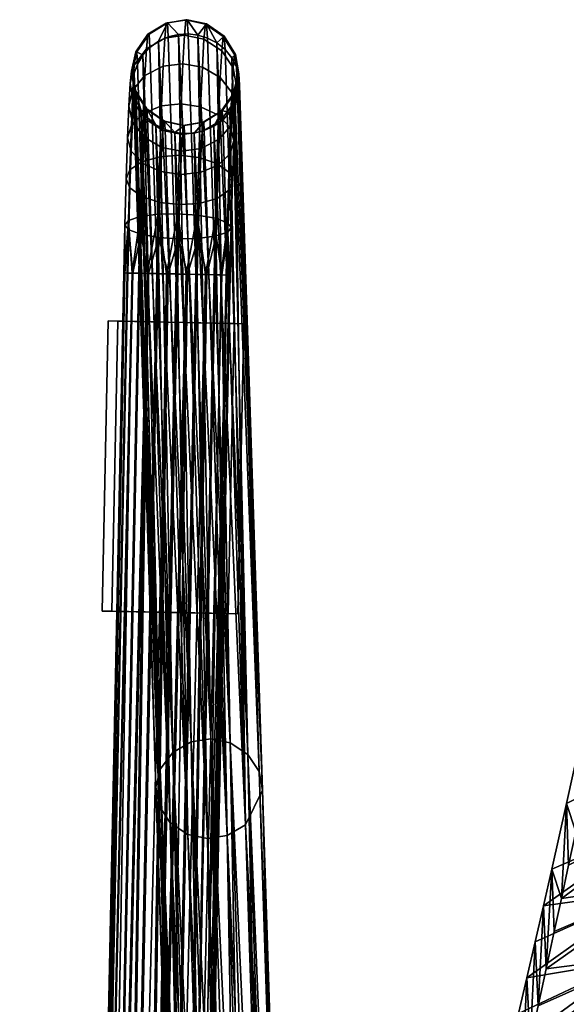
# Model space of a CAD drawing. Header units: millimetres. Extents: x -267 to 267, y -228 to 293.
# Tile 18 of 47: x -267 to -210, y 191 to 293. Entities that reach past the tile are written whole.
import ezdxf

# ---------------------------------------------------------------- set-up
doc = ezdxf.new("R2010")
doc.units = ezdxf.units.MM
doc.header["$MEASUREMENT"] = 0
for name, color, linetype, true_color in [('nozky', 7, 'Continuous', 0x1e1e1e), ('podnoz', 252, 'Continuous', 0x696969), ('ram', 7, 'Continuous', 0x000000)]:
    doc.layers.add(name, color=color, linetype=linetype, true_color=true_color)

msp = doc.modelspace()

# ---------------------------------------------------------------- meshes
at = {"layer": 'nozky'}
mesh = msp.add_polyface(dxfattribs=at)
corners = [(-257.72, 261.47, 8), (-243.72, 261.18, 8), (-244.72, 261.2), (-256.72, 261.45), (-243.72, 261.18, 8), (-244.72, 261.2), (-244.34, 231.19, 8), (-245.34, 231.21), (-244.34, 231.19, 8), (-258.34, 231.48, 8), (-245.34, 231.21), (-257.34, 231.46), (-258.34, 231.48, 8), (-257.34, 231.46), (-257.72, 261.47, 8), (-256.72, 261.45), (-258.34, 231.48, 8), (-244.34, 231.19, 8), (-257.72, 261.47, 8), (-243.72, 261.18, 8), (-257.34, 231.46), (-245.34, 231.21), (-256.72, 261.45), (-244.72, 261.2), (-266.26, -153.84, 8), (-252.26, -154.13, 8), (-253.26, -154.11), (-265.26, -153.86), (-252.26, -154.13, 8), (-253.26, -154.11), (-252.88, -184.12, 8), (-253.88, -184.1), (-252.88, -184.12, 8), (-266.87, -183.84, 8), (-253.88, -184.1), (-265.88, -183.86), (-266.87, -183.84, 8), (-265.88, -183.86), (-266.26, -153.84, 8), (-265.26, -153.86), (-266.87, -183.84, 8), (-252.88, -184.12, 8), (-266.26, -153.84, 8), (-252.26, -154.13, 8), (-265.88, -183.86), (-253.88, -184.1), (-265.26, -153.86), (-253.26, -154.11), (266.26, -153.84, 8), (252.26, -154.13, 8), (253.26, -154.11), (265.26, -153.86), (252.26, -154.13, 8), (253.26, -154.11), (252.88, -184.12, 8), (253.88, -184.1), (252.88, -184.12, 8), (266.88, -183.84, 8), (253.88, -184.1), (265.88, -183.86), (266.88, -183.84, 8), (265.88, -183.86), (266.26, -153.84, 8), (265.26, -153.86), (266.88, -183.84, 8), (252.88, -184.12, 8), (266.26, -153.84, 8), (252.26, -154.13, 8), (265.88, -183.86), (253.88, -184.1), (265.26, -153.86), (253.26, -154.11), (257.72, 261.47, 8), (243.72, 261.18, 8), (244.72, 261.2), (256.72, 261.45), (243.72, 261.18, 8), (244.72, 261.2), (244.34, 231.19, 8), (245.34, 231.21), (244.34, 231.19, 8), (258.34, 231.48, 8), (245.34, 231.21), (257.34, 231.46), (258.34, 231.48, 8), (257.34, 231.46), (257.72, 261.47, 8), (256.72, 261.45), (258.34, 231.48, 8), (244.34, 231.19, 8), (257.72, 261.47, 8), (243.72, 261.18, 8), (257.34, 231.46), (245.34, 231.21), (256.72, 261.45), (244.72, 261.2)]
mesh.append_faces([[corners[k] for k in face] for face in [(0, 1, 2, 3), (5, 4, 6, 7), (8, 9, 11, 10), (13, 12, 14, 15), (17, 19, 18, 16), (21, 20, 22, 23), (26, 27, 24, 25), (29, 28, 30, 31), (32, 33, 35, 34), (37, 36, 38, 39), (41, 43, 42, 40), (45, 44, 46, 47), (50, 49, 48, 51), (53, 55, 54, 52), (56, 58, 59, 57), (61, 63, 62, 60), (65, 64, 66, 67), (69, 71, 70, 68), (72, 75, 74, 73), (77, 79, 78, 76), (80, 82, 83, 81), (85, 87, 86, 84), (89, 88, 90, 91), (93, 95, 94, 92)]])
at = {"layer": 'podnoz'}
mesh = msp.add_polyface(dxfattribs=at)
corners = [(-253.93, 286.85, 14.85), (-254.1, 282.94, 10.44), (-255.33, 281.73, 11.85), (-255.18, 285.35, 15.93), (-252.05, 287.81, 14.12), (-252.22, 283.7, 9.5), (-250.02, 288.07, 13.87), (-250.2, 283.91, 9.18), (-255.45, 286.04, 21.49), (-255.59, 283.7, 17.09), (-255.23, 282.03, 18.24), (-255.1, 284.14, 22.22), (-255.03, 287.91, 20.75), (-253.77, 289.62, 20.05), (-251.88, 290.71, 19.58), (-249.85, 291.02, 19.4), (-254.99, 285.28, 26.71), (-253.92, 282.37, 22.87), (-253.81, 283.39, 26.92), (-255.33, 287.3, 26.46), (-254.89, 289.29, 26.2), (-253.62, 291.11, 25.94), (-251.73, 292.27, 25.75), (-249.7, 292.6, 25.66), (-254.9, 285.29, 31.34), (-253.73, 283.41, 31.09), (-255.23, 287.31, 31.58), (-254.78, 289.31, 31.81), (-253.5, 291.13, 32.01), (-251.6, 292.3, 32.11), (-249.57, 292.62, 32.12), (-253.67, 282.46, 35.03), (-254.36, 283.3, 35.36), (-255.1, 285.2, 36.07), (-254.84, 284.24, 35.71), (-255.16, 286.14, 36.42), (-254.16, 288.94, 37.45), (-253.42, 289.75, 37.74), (-255.03, 287.08, 36.77), (-254.7, 288.03, 37.12), (-252.52, 290.39, 37.97), (-250.48, 291.09, 38.2), (-249.48, 291.15, 38.21), (-251.52, 290.84, 38.12)]
mesh.append_faces([[corners[k] for k in face] for face in [(0, 1, 2, 3), (4, 5, 1, 0), (6, 7, 5, 4), (8, 9, 10, 11), (12, 3, 9, 8), (13, 0, 3, 12), (14, 4, 0, 13), (15, 6, 4, 14), (16, 11, 17, 18), (19, 8, 11, 16), (20, 12, 8, 19), (21, 13, 12, 20), (22, 14, 13, 21), (23, 15, 14, 22), (24, 16, 18, 25), (26, 19, 16, 24), (27, 20, 19, 26), (28, 21, 20, 27), (29, 22, 21, 28), (30, 23, 22, 29), (24, 25, 31, 32), (24, 33, 26, 26), (24, 34, 33, 33), (24, 32, 34, 34), (35, 26, 33, 33), (28, 27, 36, 37), (35, 38, 26, 26), (27, 26, 38, 39), (27, 39, 36, 36), (29, 28, 37, 40), (30, 29, 41, 42), (29, 40, 43, 43), (29, 43, 41, 41)]])
mesh = msp.add_polyface(dxfattribs=at)
corners = [(-248, 287.7, 14.06), (-248.18, 283.6, 9.44), (-250.2, 283.91, 9.18), (-250.02, 288.07, 13.87), (-246.15, 286.65, 14.73), (-246.32, 282.74, 10.33), (-244.95, 285.09, 15.77), (-245.11, 281.47, 11.7), (-244.88, 283.87, 22.04), (-245, 281.76, 18.08), (-244.59, 283.41, 16.92), (-244.46, 285.74, 21.3), (-247.84, 290.6, 19.51), (-249.85, 291.02, 19.4), (-245.99, 289.41, 19.92), (-244.81, 287.64, 20.57), (-244.77, 285, 26.51), (-244.33, 287, 26.25), (-247.68, 292.16, 25.67), (-249.7, 292.6, 25.66), (-245.85, 290.9, 25.79), (-244.67, 289.01, 26), (-244.68, 285.02, 31.13), (-244.23, 287.01, 31.36), (-245.96, 283.2, 30.93), (-246.04, 283.18, 26.77), (-247.56, 292.19, 32.03), (-249.57, 292.62, 32.12), (-245.73, 290.92, 31.85), (-244.56, 289.03, 31.61), (-244.29, 284.91, 35.83), (-244.62, 283.96, 35.49), (-245.16, 283.05, 35.15), (-244.16, 285.85, 36.18), (-248.48, 291.04, 38.16), (-245.65, 289.54, 37.57), (-244.96, 288.69, 37.25), (-244.22, 286.79, 36.53), (-246.5, 290.23, 37.84), (-249.48, 291.15, 38.21), (-247.47, 290.73, 38.04), (-244.48, 287.76, 36.89)]
mesh.append_faces([[corners[k] for k in face] for face in [(0, 1, 2, 3), (4, 5, 1, 0), (6, 7, 5, 4), (8, 9, 10, 11), (12, 0, 3, 13), (14, 4, 0, 12), (15, 6, 4, 14), (11, 10, 6, 15), (16, 8, 11, 17), (18, 12, 13, 19), (20, 14, 12, 18), (21, 15, 14, 20), (17, 11, 15, 21), (22, 16, 17, 23), (24, 25, 16, 22), (26, 18, 19, 27), (28, 20, 18, 26), (29, 21, 20, 28), (23, 17, 21, 29), (22, 23, 30, 31), (22, 32, 24, 24), (23, 33, 30, 30), (32, 22, 31, 31), (27, 34, 26, 26), (29, 28, 35, 36), (23, 29, 37, 33), (38, 28, 26, 26), (27, 39, 34, 34), (26, 40, 38, 38), (28, 38, 35, 35), (29, 36, 41, 41), (29, 41, 37, 37), (26, 34, 40, 40)]])
mesh = msp.add_polyface(dxfattribs=at)
corners = [(-257.21, 41.21, 13.14), (-251.55, 266.34, 13.42), (-252.58, 266.36, 13.14), (-260.39, 41.28, 6.04), (-256.04, 266.44, 7.07), (-255.76, 266.43, 6.04), (-255.26, 266.42, 5.05), (-259.19, 41.25, 4.16), (-254.56, 266.41, 4.16), (-253.69, 266.39, 3.44), (-243.54, 209.36, 231.03), (-245.16, 283.05, 35.15), (-244.62, 283.96, 35.49), (-245.9, 282.25, 34.86), (-244.29, 284.91, 35.83), (-241.8, 212.96, 232.35), (-245.45, 208.26, 230.65), (-247.8, 281.15, 34.48), (-246.8, 281.6, 34.63), (-247.48, 207.95, 230.56), (-249.84, 280.84, 34.39), (-248.84, 280.9, 34.4), (-250.84, 280.96, 34.44), (-249.49, 208.37, 230.74), (-251.85, 281.26, 34.57), (-251.32, 209.57, 231.2), (-253.67, 282.46, 35.03), (-252.82, 281.76, 34.77), (-254.36, 283.3, 35.36), (-252.48, 211.35, 231.88), (-255.16, 286.14, 36.42), (-255.1, 285.2, 36.07), (-252.8, 213.26, 232.59), (-255.03, 287.08, 36.77), (-252.35, 215.14, 233.29), (-252.52, 290.39, 37.97), (-251.06, 216.86, 233.91), (-249.16, 217.95, 234.29), (-248.48, 291.04, 38.16), (-247.12, 218.26, 234.38), (-245.11, 217.85, 234.2), (-244.96, 288.69, 37.25), (-243.29, 216.65, 233.74), (-242.12, 214.87, 233.06), (-244.22, 286.79, 36.53), (-246.5, 290.23, 37.84), (-250.48, 291.09, 38.2), (-254.16, 288.94, 37.45)]
mesh.append_faces([[corners[k] for k in face] for face in [(0, 1, 2, 2), (3, 4, 5, 5), (6, 3, 5, 5), (7, 6, 8, 8), (7, 8, 9, 9), (10, 11, 12, 12), (10, 13, 11, 11), (12, 14, 15, 15), (16, 17, 18, 18), (19, 20, 21, 21), (19, 22, 20, 20), (21, 17, 16, 16), (18, 13, 10, 10), (18, 10, 16, 16), (15, 10, 12, 12), (16, 19, 21, 21), (19, 23, 22, 22), (24, 22, 23, 23), (25, 26, 27, 27), (28, 26, 25, 25), (23, 25, 27, 27), (29, 28, 25, 25), (23, 27, 24, 24), (30, 31, 32, 32), (32, 31, 29, 29), (33, 32, 34, 34), (35, 36, 37, 37), (38, 39, 40, 40), (41, 42, 43, 43), (44, 43, 15, 15), (45, 40, 42, 42), (46, 37, 39, 39), (47, 34, 36, 36)]])
mesh = msp.add_polyface(dxfattribs=at)
corners = [(-252.39, 273.73, 14.95), (-252.49, 270.1, 13.58), (-250.47, 269.96, 13.93), (-250.37, 273.5, 15.26), (-254.26, 274.34, 13.89), (-254.37, 270.43, 12.42), (-252.58, 266.36, 13.14), (-251.55, 266.34, 13.42), (-253.57, 266.39, 12.64), (-255.18, 266.42, 11.07), (-254.46, 266.4, 11.94), (-255.6, 270.9, 10.62), (-255.71, 266.43, 10.09), (-256.01, 266.44, 9.07), (-256.01, 271.38, 8.66), (-256.12, 266.44, 8.07), (-255.64, 271.85, 6.69), (-255.76, 266.43, 6.04), (-256.04, 266.44, 7.07), (-255.26, 266.42, 5.05), (-254.42, 272.26, 4.86), (-253.69, 266.39, 3.44), (-254.56, 266.41, 4.16), (-252.57, 272.51, 3.64), (-252.71, 266.37, 2.91), (-250.55, 272.55, 3.24), (-250.69, 266.33, 2.5), (-251.69, 266.35, 2.61), (-252.48, 211.35, 231.88), (-255.1, 285.2, 36.07), (-254.84, 284.24, 35.71), (-252.8, 213.26, 232.59), (-255.03, 287.08, 36.77), (-255.16, 286.14, 36.42), (-252.35, 215.14, 233.29), (-254.7, 288.03, 37.12), (-254.16, 288.94, 37.45), (-251.06, 216.86, 233.91), (-253.42, 289.75, 37.74), (-252.52, 290.39, 37.97), (-249.16, 217.95, 234.29), (-251.52, 290.84, 38.12), (-254.36, 283.3, 35.36)]
mesh.append_faces([[corners[k] for k in face] for face in [(0, 1, 2, 3), (4, 5, 1, 0), (1, 6, 7, 7), (1, 8, 6, 6), (2, 1, 7, 7), (1, 5, 8, 8), (5, 9, 10, 10), (11, 12, 9, 9), (12, 11, 13, 13), (13, 14, 15, 15), (14, 13, 11, 11), (5, 11, 9, 9), (10, 8, 5, 5), (16, 17, 18, 18), (16, 19, 17, 17), (20, 21, 22, 22), (23, 24, 21, 21), (22, 19, 20, 20), (25, 26, 27, 27), (27, 24, 23, 23), (16, 20, 19, 19), (20, 23, 21, 21), (23, 25, 27, 27), (14, 16, 18, 18), (14, 18, 15, 15), (28, 29, 30, 30), (31, 32, 33, 33), (32, 34, 35, 35), (36, 37, 38, 38), (39, 40, 41, 41), (37, 39, 38, 38), (34, 36, 35, 35), (28, 30, 42, 42)]])
mesh = msp.add_polyface(dxfattribs=at)
corners = [(-255.48, 275.23, 12.25), (-255.6, 270.9, 10.62), (-254.37, 270.43, 12.42), (-254.26, 274.34, 13.89), (-255.87, 276.18, 10.46), (-256.01, 271.38, 8.66), (-255.49, 277.11, 8.66), (-255.64, 271.85, 6.69), (-254.27, 277.94, 6.99), (-254.42, 272.26, 4.86), (-252.4, 278.46, 5.88), (-252.57, 272.51, 3.64), (-250.38, 278.6, 5.51), (-250.55, 272.55, 3.24), (-248.36, 278.37, 5.83), (-248.52, 272.42, 3.59), (-252.28, 276.92, 17.15), (-252.39, 273.73, 14.95), (-250.37, 273.5, 15.26), (-250.26, 276.61, 17.41), (-254.14, 277.77, 16.26), (-255.35, 279.04, 14.88), (-255.73, 280.4, 13.37), (-255.33, 281.73, 11.85), (-254.1, 282.94, 10.44), (-252.22, 283.7, 9.5), (-250.2, 283.91, 9.18), (-252.18, 279.41, 19.96), (-250.16, 279.04, 20.15), (-254.02, 280.47, 19.29), (-255.23, 282.03, 18.24), (-255.59, 283.7, 17.09), (-255.18, 285.35, 15.93), (-252.07, 281.18, 23.28), (-250.06, 280.76, 23.39), (-253.92, 282.37, 22.87), (-255.1, 284.14, 22.22), (-251.98, 282.13, 27.04), (-249.97, 281.69, 27.05), (-253.81, 283.39, 26.92), (-251.9, 282.14, 30.91), (-249.89, 281.7, 30.82), (-253.73, 283.41, 31.09), (-250.84, 280.96, 34.44), (-251.85, 281.26, 34.57), (-252.82, 281.76, 34.77), (-253.67, 282.46, 35.03), (-249.84, 280.84, 34.39), (-251.52, 290.84, 38.12), (-249.16, 217.95, 234.29), (-250.48, 291.09, 38.2)]
mesh.append_faces([[corners[k] for k in face] for face in [(0, 1, 2, 3), (4, 5, 1, 0), (6, 7, 5, 4), (8, 9, 7, 6), (10, 11, 9, 8), (12, 13, 11, 10), (14, 15, 13, 12), (16, 17, 18, 19), (20, 3, 17, 16), (21, 0, 3, 20), (22, 4, 0, 21), (23, 6, 4, 22), (24, 8, 6, 23), (25, 10, 8, 24), (26, 12, 10, 25), (27, 16, 19, 28), (29, 20, 16, 27), (30, 21, 20, 29), (31, 22, 21, 30), (32, 23, 22, 31), (33, 27, 28, 34), (35, 29, 27, 33), (36, 30, 29, 35), (37, 33, 34, 38), (39, 35, 33, 37), (40, 37, 38, 41), (42, 39, 37, 40), (41, 43, 40, 40), (42, 40, 44, 45), (40, 43, 44, 44), (42, 45, 46, 46), (41, 47, 43, 43), (48, 49, 50, 50)]])
mesh = msp.add_polyface(dxfattribs=at)
corners = [(-246.48, 274.15, 13.78), (-246.59, 270.26, 12.32), (-245.38, 270.67, 10.49), (-245.26, 274.99, 12.11), (-248.34, 273.63, 14.89), (-248.45, 270.01, 13.53), (-250.37, 273.5, 15.26), (-250.47, 269.96, 13.93), (-245.01, 271.14, 8.52), (-245.2, 266.21, 8.93), (-245.12, 266.21, 7.93), (-245.48, 266.22, 9.96), (-246.68, 266.24, 11.84), (-245.98, 266.23, 10.95), (-247.55, 266.26, 12.56), (-249.55, 266.3, 13.39), (-248.53, 266.28, 13.09), (-250.55, 266.32, 13.5), (-251.55, 266.34, 13.42), (-250.55, 272.55, 3.24), (-249.69, 266.31, 2.58), (-250.69, 266.33, 2.5), (-248.52, 272.42, 3.59), (-247.67, 266.26, 3.36), (-248.66, 266.28, 2.86), (-246.65, 272.09, 4.76), (-246.78, 266.25, 4.06), (-245.41, 271.62, 6.55), (-245.53, 266.22, 5.91), (-246.06, 266.23, 4.93), (-245.23, 266.21, 6.93), (-241.8, 212.96, 232.35), (-244.29, 284.91, 35.83), (-244.16, 285.85, 36.18), (-245.11, 217.85, 234.2), (-246.5, 290.23, 37.84), (-247.47, 290.73, 38.04), (-243.29, 216.65, 233.74), (-245.65, 289.54, 37.57), (-244.96, 288.69, 37.25), (-244.48, 287.76, 36.89), (-242.12, 214.87, 233.06), (-244.22, 286.79, 36.53)]
mesh.append_faces([[corners[k] for k in face] for face in [(0, 1, 2, 3), (4, 5, 1, 0), (6, 7, 5, 4), (8, 9, 10, 10), (2, 11, 9, 9), (1, 12, 13, 13), (1, 14, 12, 12), (13, 11, 2, 2), (5, 15, 16, 16), (7, 17, 15, 15), (18, 17, 7, 7), (16, 14, 5, 5), (2, 1, 13, 13), (1, 5, 14, 14), (5, 7, 15, 15), (8, 2, 9, 9), (19, 20, 21, 21), (22, 23, 24, 24), (25, 26, 23, 23), (24, 20, 22, 22), (19, 22, 20, 20), (22, 25, 23, 23), (27, 28, 29, 29), (27, 30, 28, 28), (27, 8, 10, 30), (25, 27, 29, 26), (31, 32, 33, 33), (34, 35, 36, 36), (35, 37, 38, 38), (38, 37, 39, 39), (40, 41, 42, 42), (42, 31, 33, 33), (41, 40, 39, 39)]])
mesh = msp.add_polyface(dxfattribs=at)
corners = [(-245.26, 274.99, 12.11), (-245.38, 270.67, 10.49), (-245.01, 271.14, 8.52), (-244.88, 275.92, 10.31), (-246.49, 277.76, 6.89), (-246.65, 272.09, 4.76), (-248.52, 272.42, 3.59), (-248.36, 278.37, 5.83), (-245.26, 276.86, 8.52), (-245.41, 271.62, 6.55), (-245.13, 278.79, 14.73), (-244.73, 280.12, 13.21), (-246.36, 277.58, 16.14), (-246.48, 274.15, 13.78), (-248.24, 276.81, 17.09), (-248.34, 273.63, 14.89), (-250.26, 276.61, 17.41), (-250.37, 273.5, 15.26), (-248.18, 283.6, 9.44), (-250.38, 278.6, 5.51), (-250.2, 283.91, 9.18), (-246.32, 282.74, 10.33), (-245.11, 281.47, 11.7), (-245, 281.76, 18.08), (-244.59, 283.41, 16.92), (-246.25, 280.26, 19.17), (-248.13, 279.31, 19.9), (-250.16, 279.04, 20.15), (-244.95, 285.09, 15.77), (-246.14, 282.16, 22.74), (-244.88, 283.87, 22.04), (-248.03, 281.07, 23.21), (-250.06, 280.76, 23.39), (-246.04, 283.18, 26.77), (-244.77, 285, 26.51), (-247.93, 282.02, 26.96), (-249.97, 281.69, 27.05), (-247.86, 282.03, 30.83), (-245.96, 283.2, 30.93), (-249.89, 281.7, 30.82), (-246.8, 281.6, 34.63), (-247.8, 281.15, 34.48), (-248.84, 280.9, 34.4), (-249.84, 280.84, 34.39), (-245.16, 283.05, 35.15), (-245.9, 282.25, 34.86), (-249.48, 291.15, 38.21), (-247.12, 218.26, 234.38), (-248.48, 291.04, 38.16), (-245.11, 217.85, 234.2), (-247.47, 290.73, 38.04), (-250.48, 291.09, 38.2)]
mesh.append_faces([[corners[k] for k in face] for face in [(0, 1, 2, 3), (4, 5, 6, 7), (8, 9, 5, 4), (3, 2, 9, 8), (10, 0, 3, 11), (12, 13, 0, 10), (14, 15, 13, 12), (16, 17, 15, 14), (18, 7, 19, 20), (21, 4, 7, 18), (22, 8, 4, 21), (11, 3, 8, 22), (23, 10, 11, 24), (25, 12, 10, 23), (26, 14, 12, 25), (27, 16, 14, 26), (24, 11, 22, 28), (29, 25, 23, 30), (31, 26, 25, 29), (32, 27, 26, 31), (33, 29, 30, 34), (35, 31, 29, 33), (36, 32, 31, 35), (37, 35, 33, 38), (39, 36, 35, 37), (37, 38, 40, 41), (39, 37, 42, 43), (38, 44, 45, 45), (38, 45, 40, 40), (37, 41, 42, 42), (46, 47, 48, 48), (49, 50, 48, 48), (51, 47, 46, 46)]])
mesh = msp.add_polyface(dxfattribs=at)
corners = [(-254.74, -184.08, 9.96), (-254.46, -184.09, 8.93), (-249.75, 41.06, 7.93), (-258.81, -184, 13.39), (-257.79, -184.02, 13.09), (-253.16, 41.13, 13.09), (-256.81, -184.04, 12.56), (-255.94, -184.06, 11.84), (-251.31, 41.09, 11.84), (-255.18, 41.17, 13.5), (-249.55, 266.3, 13.39), (-257.21, 41.21, 13.14), (-260.81, -183.96, 13.42), (-261.83, -183.94, 13.14), (-264.44, -183.89, 11.07), (-263.71, -183.9, 11.94), (-259.09, 41.25, 11.94), (-262.83, -183.92, 12.64), (-253.57, 266.39, 12.64), (-260.33, 41.28, 10.09), (-265.37, -183.87, 8.07), (-265.27, -183.87, 9.07), (-260.75, 41.29, 8.07), (-256.01, 266.44, 9.07), (-265.3, -183.87, 7.07), (-260.39, 41.28, 6.04), (-262.94, -183.92, 3.44), (-259.19, 41.25, 4.16), (-257.34, 41.22, 2.91), (-253.69, 266.39, 3.44), (-255.26, 266.42, 5.05), (-258.95, -184, 2.58), (-255.32, 41.17, 2.5), (-253.29, 41.13, 2.86), (-255.31, -184.07, 4.93), (-251.41, 41.09, 4.06), (-250.16, 41.07, 5.91), (-245.23, 266.21, 6.93), (-254.48, -184.09, 6.93), (-247.67, 266.26, 3.36), (-256.93, -184.04, 3.36), (-260.95, -183.96, 2.61), (-264.52, -183.88, 5.05), (-145, 138.94, 416.11), (-145, 92.04, 420.8), (-145, 92.34, 423.78), (-145, 139.24, 419.09), (-145, 92.04, 420.8), (-141.96, 89.14, 421.09), (-141.96, 89.43, 424.07), (-145, 92.34, 423.78), (-145, 92.04, 420.8), (-138.28, 86.9, 421.31), (-141.96, 89.14, 421.09), (-145, 92.34, 423.78), (-141.96, 89.43, 424.07), (-138.28, 87.2, 424.29)]
mesh.append_faces([[corners[k] for k in face] for face in [(0, 1, 2, 2), (3, 4, 5, 5), (6, 7, 8, 8), (6, 8, 5, 5), (2, 8, 0, 0), (5, 9, 3, 3), (10, 9, 5, 5), (9, 11, 12, 12), (13, 12, 11, 11), (14, 15, 16, 16), (11, 16, 17, 13), (18, 16, 11, 11), (19, 14, 16, 16), (20, 21, 22, 22), (23, 22, 19, 19), (22, 21, 19, 19), (24, 22, 25, 25), (26, 27, 28, 28), (29, 28, 27, 27), (30, 27, 25, 25), (31, 32, 33, 33), (34, 35, 36, 36), (36, 37, 2, 2), (38, 36, 2, 2), (39, 35, 33, 33), (40, 33, 35, 35), (41, 28, 32, 32), (42, 25, 27, 27), (43, 44, 45, 46), (47, 48, 49, 50), (51, 52, 53, 53), (54, 55, 56, 56)]])
mesh = msp.add_polyface(dxfattribs=at)
corners = [(-253.16, 41.13, 13.09), (-251.31, 41.09, 11.84), (-247.55, 266.26, 12.56), (-248.53, 266.28, 13.09), (-249.75, 41.06, 7.93), (-245.48, 266.22, 9.96), (-257.21, 41.21, 13.14), (-255.18, 41.17, 13.5), (-251.55, 266.34, 13.42), (-260.33, 41.28, 10.09), (-259.09, 41.25, 11.94), (-254.46, 266.4, 11.94), (-255.18, 266.42, 11.07), (-245.2, 266.21, 8.93), (-245.98, 266.23, 10.95), (-246.68, 266.24, 11.84), (-249.55, 266.3, 13.39), (-250.55, 266.32, 13.5), (-252.58, 266.36, 13.14), (-253.57, 266.39, 12.64), (-255.71, 266.43, 10.09), (-256.01, 266.44, 9.07), (-256.12, 266.44, 8.07), (-260.75, 41.29, 8.07), (-260.39, 41.28, 6.04), (-256.04, 266.44, 7.07), (-255.32, 41.17, 2.5), (-257.34, 41.22, 2.91), (-252.71, 266.37, 2.91), (-251.69, 266.35, 2.61), (-253.29, 41.13, 2.86), (-249.69, 266.31, 2.58), (-248.66, 266.28, 2.86), (-250.16, 41.07, 5.91), (-251.41, 41.09, 4.06), (-246.78, 266.25, 4.06), (-246.06, 266.23, 4.93), (-253.69, 266.39, 3.44), (-247.48, 207.95, 230.56), (-245.45, 208.26, 230.65), (-244.12, 135.12, 426.74), (-245.12, 135.07, 426.73), (-243.09, 135.37, 426.82), (-242.09, 135.82, 426.97), (-246.12, 135.18, 426.78), (-252.35, 215.14, 233.29), (-250.31, 141.3, 429.11), (-249.99, 142.25, 429.46), (-249.44, 143.16, 429.79), (-251.06, 216.86, 233.91), (-248.7, 143.97, 430.08), (-247.8, 144.61, 430.31), (-249.16, 217.95, 234.29), (-246.8, 145.07, 430.46), (-245.77, 145.31, 430.54), (-247.12, 218.26, 234.38), (-244.76, 145.37, 430.55), (-243.76, 145.26, 430.5), (-245.11, 217.85, 234.2), (-242.75, 144.96, 430.37), (-243.29, 216.65, 233.74), (-241.78, 144.45, 430.17), (-240.93, 143.76, 429.91)]
mesh.append_faces([[corners[k] for k in face] for face in [(0, 1, 2, 3), (1, 4, 5, 5), (6, 7, 8, 8), (9, 10, 11, 12), (13, 5, 4, 4), (14, 15, 1, 1), (15, 2, 1, 1), (5, 14, 1, 1), (16, 17, 7, 7), (17, 8, 7, 7), (18, 19, 6, 6), (12, 20, 9, 9), (19, 11, 10, 10), (21, 22, 23, 23), (24, 23, 22, 25), (20, 21, 9, 9), (26, 27, 28, 29), (30, 26, 31, 32), (33, 34, 35, 36), (37, 28, 27, 27), (38, 39, 40, 41), (42, 39, 43, 43), (41, 44, 38, 38), (45, 46, 47, 47), (48, 45, 47, 47), (49, 48, 50, 50), (49, 50, 51, 51), (52, 53, 54, 54), (55, 56, 57, 57), (58, 57, 59, 59), (55, 54, 56, 56), (60, 61, 62, 62), (58, 59, 61, 61)]])
mesh = msp.add_polyface(dxfattribs=at)
corners = [(-253.16, 41.13, 13.09), (-248.53, 266.28, 13.09), (-249.55, 266.3, 13.39), (-255.32, 41.17, 2.5), (-250.69, 266.33, 2.5), (-249.69, 266.31, 2.58), (-251.69, 266.35, 2.61), (-251.41, 41.09, 4.06), (-247.67, 266.26, 3.36), (-246.78, 266.25, 4.06), (-250.16, 41.07, 5.91), (-245.53, 266.22, 5.91), (-245.23, 266.21, 6.93), (-249.75, 41.06, 7.93), (-245.12, 266.21, 7.93), (-246.06, 266.23, 4.93), (-253.29, 41.13, 2.86), (-248.66, 266.28, 2.86), (-245.45, 208.26, 230.65), (-243.54, 209.36, 231.03), (-241.18, 136.47, 427.2), (-242.09, 135.82, 426.97), (-241.8, 212.96, 232.35), (-239.9, 138.18, 427.82), (-251.32, 209.57, 231.2), (-249.49, 208.37, 230.74), (-247.13, 135.48, 426.9), (-248.1, 135.99, 427.1), (-247.48, 207.95, 230.56), (-246.12, 135.18, 426.78), (-252.8, 213.26, 232.59), (-252.48, 211.35, 231.88), (-250.38, 139.43, 428.41), (-250.44, 140.37, 428.76), (-249.64, 137.52, 427.69), (-239.57, 139.14, 428.17), (-240.44, 137.28, 427.49), (-239.45, 140.07, 428.52), (-248.96, 136.68, 427.37), (-250.12, 138.46, 428.05), (-250.31, 141.3, 429.11), (-252.35, 215.14, 233.29), (-247.8, 144.61, 430.31), (-249.16, 217.95, 234.29), (-251.06, 216.86, 233.91), (-249.44, 143.16, 429.79), (-245.77, 145.31, 430.54), (-247.12, 218.26, 234.38), (-243.76, 145.26, 430.5), (-245.11, 217.85, 234.2), (-242.12, 214.87, 233.06), (-243.29, 216.65, 233.74), (-240.24, 142.92, 429.58), (-239.77, 141.98, 429.23), (-239.5, 141.01, 428.87), (-241.78, 144.45, 430.17), (-246.8, 145.07, 430.46)]
mesh.append_faces([[corners[k] for k in face] for face in [(0, 1, 2, 2), (3, 4, 5, 5), (3, 6, 4, 4), (7, 8, 9, 9), (10, 11, 12, 12), (13, 12, 14, 14), (10, 15, 11, 11), (16, 17, 8, 8), (18, 19, 20, 21), (19, 22, 23, 23), (24, 25, 26, 27), (25, 28, 29, 29), (30, 31, 32, 33), (31, 24, 34, 34), (35, 23, 22, 22), (36, 20, 19, 19), (23, 36, 19, 19), (37, 35, 22, 22), (38, 34, 24, 24), (34, 39, 31, 31), (27, 38, 24, 24), (30, 40, 41, 41), (33, 40, 30, 30), (39, 32, 31, 31), (42, 43, 44, 44), (45, 44, 41, 41), (46, 47, 43, 43), (47, 48, 49, 49), (50, 51, 52, 53), (50, 54, 22, 22), (55, 51, 49, 49), (42, 56, 43, 43)]])
mesh = msp.add_polyface(dxfattribs=at)
corners = [(-245.12, 266.21, 7.93), (-245.2, 266.21, 8.93), (-249.75, 41.06, 7.93), (-245.45, 208.26, 230.65), (-243.09, 135.37, 426.82), (-244.12, 135.12, 426.74), (-249.49, 208.37, 230.74), (-246.12, 135.18, 426.78), (-247.13, 135.48, 426.9), (-247.3, 138.37, 439.56), (-249.26, 140.24, 434.78), (-249.7, 138.32, 434.17), (-247.71, 136.43, 439.01), (-246.15, 140.28, 439.67), (-248.01, 142.05, 435.14), (-244.47, 141.69, 439.26), (-246.16, 143.3, 435.13), (-242.66, 142.32, 438.49), (-244.19, 143.78, 434.78), (-240.89, 142.24, 437.44), (-242.24, 143.53, 434.16), (-243.28, 138.72, 443.5), (-244.26, 136.72, 443.61), (-241.84, 140.26, 442.75), (-240.32, 141.05, 441.61), (-239.55, 137.43, 446.5), (-240.31, 135.35, 446.79), (-249.4, 136.45, 433.36), (-250.12, 138.46, 428.05), (-249.64, 137.52, 427.69), (-250.38, 139.43, 428.41), (-250.44, 140.37, 428.76), (-249.99, 142.25, 429.46), (-250.31, 141.3, 429.11), (-249.44, 143.16, 429.79), (-247.8, 144.61, 430.31), (-248.7, 143.97, 430.08), (-246.8, 145.07, 430.46), (-244.76, 145.37, 430.55), (-245.77, 145.31, 430.54), (-243.76, 145.26, 430.5), (-241.78, 144.45, 430.17), (-242.75, 144.96, 430.37), (-240.47, 142.48, 433.28)]
mesh.append_faces([[corners[k] for k in face] for face in [(0, 1, 2, 2), (3, 4, 5, 5), (6, 7, 8, 8), (9, 10, 11, 12), (13, 14, 10, 9), (15, 16, 14, 13), (17, 18, 16, 15), (19, 20, 18, 17), (21, 13, 9, 22), (23, 15, 13, 21), (24, 17, 15, 23), (25, 21, 22, 26), (27, 28, 29, 29), (28, 27, 30, 30), (30, 11, 31, 31), (11, 30, 27, 27), (10, 32, 33, 33), (10, 34, 32, 32), (14, 35, 36, 36), (16, 37, 35, 35), (36, 34, 14, 14), (18, 38, 39, 39), (18, 40, 38, 38), (20, 41, 42, 42), (42, 40, 20, 20), (39, 37, 16, 16), (10, 14, 34, 34), (14, 16, 35, 35), (18, 20, 40, 40), (20, 43, 41, 41), (16, 18, 39, 39), (11, 10, 33, 33), (11, 33, 31, 31)]])
mesh = msp.add_polyface(dxfattribs=at)
corners = [(-243.29, 216.65, 233.74), (-240.93, 143.76, 429.91), (-240.24, 142.92, 429.58), (-242.12, 214.87, 233.06), (-239.77, 141.98, 429.23), (-239.5, 141.01, 428.87), (-241.8, 212.96, 232.35), (-239.45, 140.07, 428.52), (-239.29, 141.35, 436.17), (-240.47, 142.48, 433.28), (-242.24, 143.53, 434.16), (-240.89, 142.24, 437.44), (-238.27, 139.78, 434.96), (-239.35, 140.81, 432.33), (-238, 137.94, 434.08), (-239.04, 138.93, 431.53), (-238.83, 141.12, 440.19), (-242.66, 142.32, 438.49), (-240.32, 141.05, 441.61), (-237.48, 140.37, 438.57), (-236.64, 138.89, 437.14), (-237.29, 140, 444.05), (-241.84, 140.26, 442.75), (-238.45, 139.08, 445.49), (-236.16, 140.19, 442.34), (-235.16, 139.56, 440.45), (-234.54, 138.16, 438.83), (-233.71, 139.2, 445.75), (-234.44, 138.18, 447.39), (-233.01, 139.49, 443.84), (-232.4, 138.95, 441.76), (-229.47, 139.04, 444.61), (-229.71, 138.68, 446.62), (-229.28, 138.55, 442.44), (-239.57, 139.14, 428.17), (-241.78, 144.45, 430.17), (-225.65, 138.87, 444.58), (-221.65, 139.03, 443.67), (-222, 138.9, 442.62), (-221.3, 138.94, 444.67), (-213.92, 139.64, 441.08), (-214.56, 139.16, 439), (-222.32, 138.54, 441.6), (-213.26, 139.29, 443)]
mesh.append_faces([[corners[k] for k in face] for face in [(0, 1, 2, 2), (3, 4, 5, 5), (6, 5, 7, 7), (8, 9, 10, 11), (12, 13, 9, 8), (14, 15, 13, 12), (16, 11, 17, 18), (19, 8, 11, 16), (20, 12, 8, 19), (21, 18, 22, 23), (24, 16, 18, 21), (25, 19, 16, 24), (26, 20, 19, 25), (27, 21, 23, 28), (29, 24, 21, 27), (30, 25, 24, 29), (31, 29, 27, 32), (33, 30, 29, 31), (15, 34, 7, 7), (9, 1, 35, 35), (13, 4, 2, 2), (13, 5, 4, 4), (13, 15, 5, 5), (15, 7, 5, 5), (9, 13, 2, 2), (2, 1, 9, 9), (36, 37, 38, 38), (36, 39, 37, 37), (40, 37, 39, 39), (41, 42, 38, 38), (38, 37, 40, 40), (43, 40, 39, 39), (40, 41, 38, 38)]])
at = {"layer": 'ram'}
mesh = msp.add_polyface(dxfattribs=at)
corners = [(-207.33, 225.39, 764.51), (-207.96, 215.64, 753.1), (-207.22, 219.16, 765.52), (-209.42, 208.65, 728.25), (-208.85, 218.44, 738.83), (-210.37, 211.57, 713.12), (-208.69, 212.14, 740.68), (-211.89, 204.79, 687.39), (-210.89, 201.75, 703.38), (-212.75, 201.01, 672.9), (-212.46, 194.49, 676.86), (-210.16, 205.19, 715.82), (-211.63, 198.33, 690.93), (-213.29, 190.67, 662.79), (-213.61, 197.26, 658.4), (-214.12, 186.88, 648.7), (-214.47, 193.54, 643.9), (-214.96, 183.12, 634.61), (-215.33, 189.85, 629.39), (-215.79, 179.38, 620.51), (-216.19, 186.18, 614.87), (-185.86, 215.97, 717.82), (-184.2, 223.9, 746.47), (-196.54, 219.02, 746.88), (-198.21, 211.11, 718.47), (-187.53, 208.31, 689.12), (-199.89, 203.38, 690.02), (-189.19, 200.95, 660.42), (-201.56, 195.88, 661.59), (-190.86, 193.89, 631.67), (-203.24, 188.57, 633.12), (-192.52, 187.1, 602.86), (-204.91, 181.45, 604.61), (-178.22, 198.89, 630.3), (-176.58, 205.72, 659.32), (-179.85, 192.41, 601.21), (-181.49, 186.28, 572.06), (-194.19, 180.59, 574), (-207.22, 219.16, 765.52), (-207.96, 215.64, 753.1), (-208.69, 212.14, 740.68), (-209.42, 208.65, 728.25), (-210.16, 205.19, 715.82), (-210.89, 201.75, 703.38), (-211.63, 198.33, 690.93), (-212.46, 194.49, 676.86), (-213.29, 190.67, 662.79), (-214.12, 186.88, 648.7), (-214.96, 183.12, 634.61), (-187.81, 214.82, 685.58), (-200.16, 209.87, 686.48), (-198.43, 217.45, 715.78), (-186.09, 222.32, 715.14), (-189.54, 207.64, 656.04), (-201.89, 202.51, 657.21), (-176.93, 212.45, 654.94), (-175.24, 219.46, 684.74), (-191.26, 200.76, 626.44), (-203.63, 195.37, 627.9), (-178.62, 205.83, 625.07), (-192.98, 194.18, 596.79), (-205.36, 188.43, 598.55), (-180.32, 199.58, 595.14), (-194.71, 187.87, 567.09), (-207.1, 181.68, 569.16), (-182.02, 193.69, 565.15), (-184.88, 184.47, 514.5), (-197.63, 177.81, 516.94), (-208.85, 218.44, 738.83), (-196.7, 225.24, 745.03), (-210.37, 211.57, 713.12), (-212.75, 201.01, 672.9), (-211.89, 204.79, 687.39), (-214.47, 193.54, 643.9), (-213.61, 197.26, 658.4), (-216.19, 186.18, 614.87), (-215.33, 189.85, 629.39), (-217.91, 178.93, 585.81), (-217.05, 182.54, 600.34)]
mesh.append_faces([[corners[k] for k in face] for face in [(0, 1, 2, 2), (3, 4, 5, 5), (1, 4, 6, 6), (6, 4, 3, 3), (7, 8, 5, 5), (7, 9, 10, 10), (11, 5, 8, 8), (3, 5, 11, 11), (12, 7, 10, 10), (9, 13, 10, 10), (8, 7, 12, 12), (14, 15, 13, 13), (13, 9, 14, 14), (16, 15, 14, 14), (17, 16, 18, 18), (19, 18, 20, 20), (17, 15, 16, 16), (21, 22, 23, 24), (25, 21, 24, 26), (27, 25, 26, 28), (29, 27, 28, 30), (31, 29, 30, 32), (33, 34, 27, 29), (35, 33, 29, 31), (36, 35, 31, 37), (38, 39, 23, 23), (39, 40, 23, 23), (23, 40, 41, 41), (41, 24, 23, 23), (42, 24, 41, 41), (43, 24, 42, 42), (26, 44, 45, 45), (44, 26, 43, 43), (28, 46, 47, 47), (48, 30, 47, 47), (46, 28, 45, 45), (28, 47, 30, 30), (26, 45, 28, 28), (24, 43, 26, 26), (49, 50, 51, 52), (53, 54, 50, 49), (55, 53, 49, 56), (57, 58, 54, 53), (59, 57, 53, 55), (60, 61, 58, 57), (62, 60, 57, 59), (63, 64, 61, 60), (65, 63, 60, 62), (66, 67, 63, 65), (68, 69, 51, 70), (50, 71, 72, 72), (70, 51, 50, 72), (73, 74, 54, 54), (71, 50, 54, 54), (71, 54, 74, 74), (58, 73, 54, 54), (75, 76, 58, 58), (76, 73, 58, 58), (77, 78, 61, 61), (78, 75, 61, 61), (75, 58, 61, 61), (64, 77, 61, 61)]])

doc.saveas('drawing.dxf')
